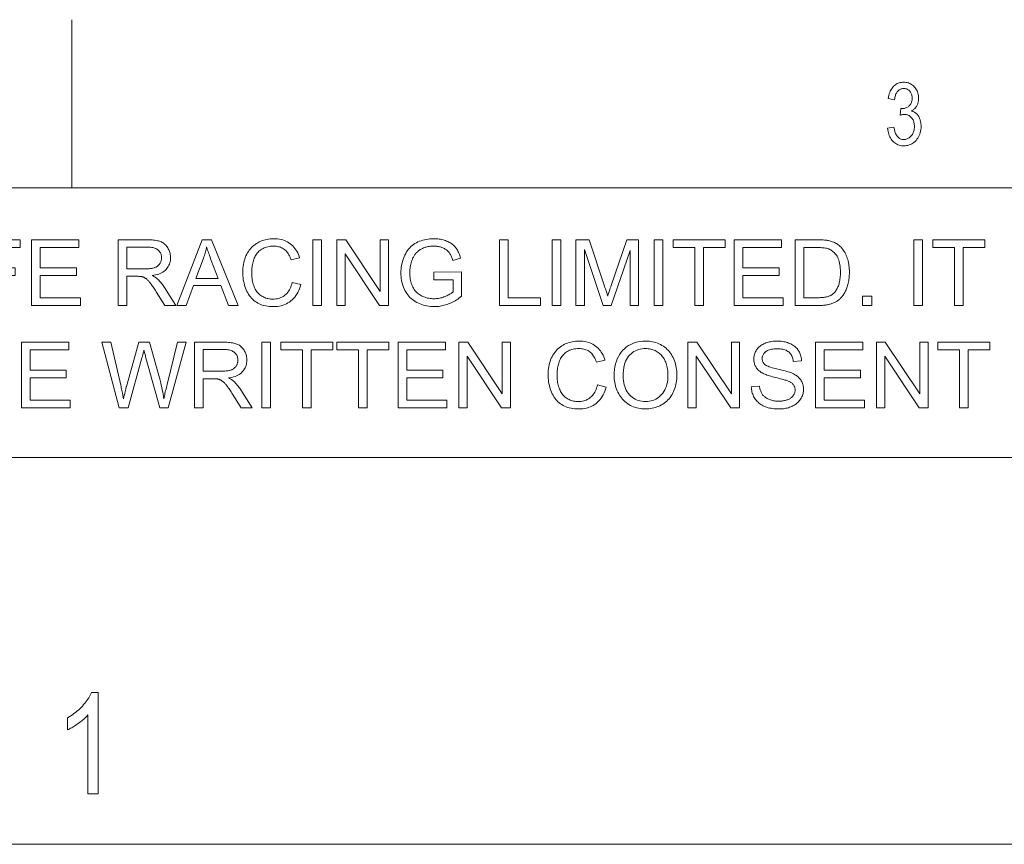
# Model space of a CAD drawing. Extents: x 1 to 211, y 3 to 294.
# Tile 26 of 30: x 104 to 133, y 269 to 294. Entities that reach past the tile are written whole.
import ezdxf

# ---------------------------------------------------------------- set-up
doc = ezdxf.new("R2010")
doc.units = 0

msp = doc.modelspace()

# ---------------------------------------------------------------- linework, layer by layer
at = {"color": 7, "lineweight": 13, "ltscale": 0.125}
msp.add_line((105.681488, 293.883942), (105.681488, 288.883942), dxfattribs=at)
at = {"color": 7, "lineweight": 13}
for p, q in [((5.716785, 288.883942), (205.716782, 288.883942)), ((205.810394, 280.871765), (5.716785, 280.871765)), ((51.106747, 269.375), (156.158081, 269.375))]:
    msp.add_line(p, q, dxfattribs=at)
for points in [[(129.934067, 290.655731), (130.121033, 290.686066), (130.13443, 290.616943), (130.151398, 290.555084), (130.171936, 290.500488), (130.19603, 290.453217), (130.223679, 290.413177), (130.254898, 290.380432), (130.289673, 290.35498), (130.328018, 290.336792), (130.369919, 290.325867), (130.415375, 290.322235), (130.440567, 290.323303), (130.465057, 290.326538), (130.488861, 290.33194), (130.511993, 290.339508), (130.534454, 290.349243), (130.556213, 290.361115), (130.577301, 290.375153), (130.597702, 290.391357), (130.617416, 290.409729), (130.636459, 290.430237), (130.654221, 290.452484), (130.67012, 290.475983), (130.684143, 290.500793), (130.696289, 290.526855), (130.706573, 290.554199), (130.714981, 290.582825), (130.721527, 290.612701), (130.726212, 290.64389), (130.729004, 290.676331), (130.72995, 290.710052), (130.72908, 290.74176), (130.726501, 290.772217), (130.722214, 290.801392), (130.716202, 290.829315), (130.708466, 290.855957), (130.69902, 290.881378), (130.687851, 290.905487), (130.674973, 290.928345), (130.660355, 290.949951), (130.644043, 290.970306), (130.626465, 290.989014), (130.608109, 291.005768), (130.588974, 291.020538), (130.569046, 291.033356), (130.54834, 291.044189), (130.526855, 291.05307), (130.504578, 291.059967), (130.481522, 291.06488), (130.457687, 291.067841), (130.433075, 291.068848), (130.422211, 291.068573), (130.410828, 291.067841), (130.398956, 291.066559), (130.386581, 291.064789), (130.373688, 291.062531), (130.360306, 291.059753), (130.346405, 291.056458), (130.332001, 291.052673), (130.317093, 291.04837), (130.301682, 291.043579), (130.323166, 291.243164), (130.352219, 291.240631), (130.379242, 291.241486), (130.405228, 291.244019), (130.430176, 291.24826), (130.454086, 291.254181), (130.476974, 291.26181), (130.49881, 291.271118), (130.519623, 291.282135), (130.539383, 291.29483), (130.558121, 291.309204), (130.575821, 291.325287), (130.592148, 291.342773), (130.60675, 291.36142), (130.619629, 291.381195), (130.630798, 291.4021), (130.640244, 291.424133), (130.64798, 291.447327), (130.653992, 291.471649), (130.658295, 291.497101), (130.660873, 291.523682), (130.661728, 291.551422), (130.661011, 291.576935), (130.658844, 291.60141), (130.655243, 291.624878), (130.650208, 291.647339), (130.643723, 291.668762), (130.635803, 291.689148), (130.626434, 291.708527), (130.615646, 291.726868), (130.603394, 291.744202), (130.589722, 291.760498), (130.574997, 291.775482), (130.559647, 291.78891), (130.543671, 291.800751), (130.527054, 291.811035), (130.509811, 291.819702), (130.491943, 291.826813), (130.473434, 291.832336), (130.454285, 291.836304), (130.434525, 291.838654), (130.414124, 291.839447), (130.392975, 291.838623), (130.372513, 291.836151), (130.352707, 291.832001), (130.333572, 291.826202), (130.315109, 291.818756), (130.297318, 291.809662), (130.280197, 291.79892), (130.263733, 291.786499), (130.247955, 291.77243), (130.232834, 291.756714), (130.218597, 291.739288), (130.205414, 291.720184), (130.193329, 291.699371), (130.182297, 291.676849), (130.172348, 291.652649), (130.163483, 291.626709), (130.155685, 291.599091), (130.148956, 291.569733), (130.143295, 291.538696), (130.138718, 291.505951), (129.953018, 291.546356), (129.960968, 291.592712), (129.970703, 291.636719), (129.982193, 291.678406), (129.995468, 291.717773), (130.010498, 291.754822), (130.027298, 291.78952), (130.045868, 291.82193), (130.066208, 291.85199), (130.088318, 291.87973), (130.112183, 291.905151), (130.137466, 291.928192), (130.163788, 291.948792), (130.191132, 291.96698), (130.219513, 291.982758), (130.248947, 291.996094), (130.279404, 292.007019), (130.310898, 292.015503), (130.34343, 292.021576), (130.376984, 292.025208), (130.411591, 292.026428), (130.447922, 292.025055), (130.483139, 292.020966), (130.517258, 292.01413), (130.550247, 292.004578), (130.582138, 291.99231), (130.612915, 291.977295), (130.642578, 291.959564), (130.671127, 291.939087), (130.698563, 291.915894), (130.724884, 291.889984), (130.749374, 291.862), (130.771286, 291.832581), (130.790604, 291.801758), (130.807358, 291.769501), (130.821533, 291.73587), (130.83313, 291.700806), (130.842148, 291.664307), (130.848587, 291.626404), (130.852463, 291.587097), (130.853745, 291.546356), (130.853195, 291.521393), (130.851547, 291.497009), (130.848801, 291.473175), (130.844955, 291.449951), (130.840012, 291.427307), (130.833969, 291.405243), (130.826828, 291.383728), (130.818573, 291.362823), (130.809235, 291.342499), (130.798798, 291.322754), (130.787369, 291.303711), (130.77507, 291.285522), (130.761902, 291.268158), (130.747864, 291.251617), (130.732941, 291.235901), (130.717163, 291.221039), (130.7005, 291.207001), (130.682968, 291.193817), (130.664581, 291.181427), (130.645309, 291.169891), (130.663177, 291.16452), (130.68042, 291.158478), (130.697037, 291.151794), (130.713013, 291.14444), (130.728363, 291.136414), (130.743088, 291.127747), (130.757172, 291.118439), (130.77063, 291.108459), (130.783447, 291.097809), (130.795639, 291.086517), (130.807281, 291.074524), (130.818481, 291.061707), (130.829208, 291.048126), (130.839493, 291.033752), (130.849319, 291.018616), (130.858704, 291.002686), (130.867615, 290.985962), (130.876083, 290.968475), (130.884094, 290.950195), (130.891647, 290.931122), (130.898605, 290.911469), (130.904831, 290.891327), (130.910324, 290.870728), (130.9151, 290.84967), (130.919128, 290.828186), (130.922424, 290.806213), (130.924988, 290.783813), (130.926819, 290.760956), (130.927917, 290.73761), (130.928284, 290.713837), (130.926773, 290.663727), (130.922272, 290.615479), (130.914749, 290.569092), (130.904236, 290.524567), (130.890701, 290.481873), (130.874161, 290.44104), (130.854614, 290.4021), (130.832077, 290.36499), (130.806519, 290.329712), (130.777954, 290.296326), (130.747284, 290.265472), (130.715439, 290.237885), (130.682404, 290.213531), (130.648178, 290.192444), (130.612778, 290.174591), (130.576172, 290.159973), (130.538391, 290.14859), (130.49942, 290.140472), (130.459259, 290.13562), (130.417908, 290.134003), (130.379593, 290.135406), (130.342468, 290.139648), (130.306519, 290.146729), (130.271774, 290.156647), (130.238205, 290.169373), (130.205826, 290.184937), (130.174637, 290.203339), (130.144638, 290.224548), (130.115814, 290.248596), (130.088181, 290.275482), (130.062317, 290.304749), (130.038773, 290.335968), (130.017548, 290.369141), (129.998642, 290.404236), (129.982071, 290.441284), (129.967819, 290.480286), (129.955887, 290.52124), (129.946289, 290.564117), (129.939011, 290.608948)], [(102.829247, 285.390808), (102.829247, 287.34082), (104.144768, 287.34082), (104.144768, 287.110687), (103.087296, 287.110687), (103.087296, 286.506805), (104.002441, 286.506805), (104.002441, 286.276703), (103.087296, 286.276703), (103.087296, 285.390808)], [(104.485283, 285.390808), (104.485283, 287.34082), (105.895248, 287.34082), (105.895248, 287.110687), (104.743332, 287.110687), (104.743332, 286.513458), (105.82209, 286.513458), (105.82209, 286.284668), (104.743332, 286.284668), (104.743332, 285.620911), (105.940468, 285.620911), (105.940468, 285.390808)], [(107.0578, 285.390808), (107.0578, 287.34082), (107.922394, 287.34082), (107.973282, 287.340271), (108.021675, 287.338715), (108.067566, 287.33609), (108.110954, 287.332397), (108.151848, 287.327667), (108.190231, 287.321899), (108.226128, 287.315063), (108.259506, 287.30719), (108.29039, 287.298248), (108.318779, 287.288269), (108.345375, 287.276947), (108.370865, 287.264038), (108.395271, 287.249512), (108.418594, 287.233368), (108.440819, 287.215607), (108.46196, 287.196259), (108.482002, 287.175262), (108.500961, 287.15271), (108.518822, 287.12851), (108.535591, 287.102722), (108.551018, 287.075836), (108.564804, 287.048401), (108.576973, 287.020386), (108.587524, 286.991821), (108.596451, 286.962708), (108.603752, 286.933044), (108.609428, 286.902802), (108.613487, 286.872009), (108.615921, 286.840668), (108.61673, 286.808746), (108.615395, 286.767914), (108.611359, 286.728363), (108.604637, 286.690125), (108.595245, 286.653168), (108.583145, 286.617554), (108.568367, 286.583221), (108.550903, 286.550171), (108.530754, 286.518463), (108.507912, 286.488037), (108.482384, 286.458923), (108.454056, 286.431488), (108.422798, 286.406128), (108.388611, 286.382874), (108.351501, 286.361664), (108.311462, 286.342529), (108.268501, 286.32547), (108.22261, 286.310486), (108.17379, 286.297607), (108.122055, 286.286774), (108.067383, 286.278015), (108.087372, 286.268188), (108.106384, 286.258392), (108.124397, 286.248596), (108.141441, 286.238861), (108.157501, 286.229126), (108.172569, 286.219452), (108.186661, 286.209778), (108.19976, 286.200134), (108.211876, 286.190521), (108.223007, 286.180908), (108.245499, 286.159637), (108.267754, 286.137329), (108.289764, 286.113983), (108.311546, 286.08963), (108.333076, 286.064209), (108.35437, 286.03775), (108.375435, 286.010254), (108.396248, 285.98172), (108.416824, 285.952148), (108.437164, 285.921539), (108.776352, 285.390808), (108.451797, 285.390808), (108.193748, 285.796509), (108.171524, 285.83078), (108.150124, 285.863434), (108.129501, 285.89444), (108.109673, 285.923767), (108.09066, 285.951477), (108.072433, 285.977509), (108.055016, 286.001892), (108.038391, 286.024658), (108.022552, 286.045746), (108.007523, 286.065186), (107.99305, 286.083252), (107.978874, 286.100189), (107.965004, 286.116028), (107.951447, 286.130737), (107.938187, 286.144348), (107.92524, 286.15683), (107.912598, 286.168182), (107.900261, 286.178406), (107.888229, 286.187531), (107.876503, 286.195557), (107.864906, 286.202759), (107.853279, 286.209534), (107.841606, 286.215851), (107.829895, 286.221741), (107.818146, 286.227142), (107.806351, 286.232086), (107.794525, 286.236603), (107.782646, 286.240662), (107.770737, 286.244263), (107.758789, 286.247437), (107.749443, 286.249207), (107.738991, 286.250763), (107.727425, 286.252167), (107.714737, 286.253387), (107.700928, 286.254395), (107.686005, 286.255249), (107.66996, 286.25589), (107.652802, 286.256378), (107.634521, 286.256653), (107.615128, 286.256744), (107.315849, 286.256744), (107.315849, 285.390808)], [(108.806946, 285.390808), (109.555817, 287.34082), (109.833817, 287.34082), (110.631912, 285.390808), (110.337944, 285.390808), (110.110489, 285.981384), (109.295113, 285.981384), (109.080956, 285.390808)], [(109.369598, 286.191559), (110.030685, 286.191559), (109.827171, 286.731598), (109.809029, 286.779938), (109.79184, 286.826508), (109.775612, 286.871338), (109.760338, 286.914429), (109.746033, 286.955719), (109.732674, 286.9953), (109.720276, 287.033081), (109.708839, 287.069153), (109.698349, 287.103424), (109.688835, 287.135956), (109.681084, 287.09848), (109.672714, 287.061066), (109.663734, 287.023682), (109.654144, 286.986359), (109.643944, 286.949066), (109.633125, 286.911865), (109.621704, 286.874695), (109.609657, 286.837585), (109.597015, 286.800537), (109.583755, 286.763519)], [(112.229424, 286.074493), (112.487473, 286.009338), (112.469948, 285.947266), (112.449829, 285.888214), (112.427116, 285.832184), (112.40181, 285.779144), (112.373909, 285.729156), (112.343422, 285.68219), (112.310333, 285.638245), (112.274643, 285.59729), (112.236374, 285.559387), (112.195503, 285.524475), (112.152397, 285.492767), (112.107422, 285.464386), (112.060562, 285.439362), (112.011833, 285.417664), (111.961227, 285.399292), (111.908752, 285.384277), (111.854393, 285.372589), (111.798164, 285.364227), (111.740051, 285.359222), (111.680069, 285.357544), (111.618195, 285.358826), (111.558685, 285.362701), (111.501518, 285.36911), (111.446709, 285.378082), (111.394249, 285.389648), (111.344154, 285.403778), (111.296402, 285.420441), (111.251015, 285.439697), (111.207977, 285.461517), (111.167297, 285.485901), (111.128731, 285.512726), (111.092056, 285.54187), (111.057274, 285.573273), (111.024384, 285.607025), (110.993378, 285.643036), (110.964264, 285.681366), (110.937035, 285.721985), (110.911697, 285.764923), (110.888245, 285.81015), (110.866684, 285.857697), (110.847092, 285.906738), (110.829575, 285.956482), (110.81411, 286.006989), (110.800705, 286.058167), (110.789368, 286.110077), (110.78009, 286.16272), (110.772873, 286.216064), (110.767723, 286.270142), (110.764626, 286.324921), (110.763596, 286.380432), (110.764755, 286.440582), (110.76825, 286.499176), (110.774071, 286.556213), (110.782219, 286.611664), (110.792694, 286.665588), (110.805496, 286.717957), (110.820625, 286.768768), (110.838081, 286.817993), (110.857872, 286.865692), (110.879982, 286.911835), (110.904251, 286.956116), (110.930473, 286.998199), (110.958672, 287.038086), (110.988846, 287.075806), (111.020981, 287.111359), (111.055084, 287.144714), (111.091156, 287.175903), (111.129196, 287.204895), (111.169205, 287.23172), (111.211189, 287.256348), (111.254585, 287.278717), (111.298843, 287.298737), (111.343979, 287.316376), (111.389961, 287.331696), (111.436813, 287.344635), (111.484535, 287.355225), (111.533119, 287.363464), (111.582573, 287.369354), (111.632881, 287.372894), (111.684059, 287.374054), (111.741653, 287.372559), (111.797394, 287.368103), (111.851265, 287.360657), (111.903267, 287.35022), (111.953415, 287.336823), (112.001694, 287.320435), (112.048126, 287.301056), (112.092682, 287.278717), (112.135376, 287.253387), (112.176216, 287.225098), (112.214912, 287.194092), (112.251183, 287.160645), (112.285034, 287.124817), (112.31646, 287.086548), (112.345474, 287.045837), (112.37207, 287.002747), (112.396233, 286.957214), (112.417976, 286.909241), (112.437309, 286.858887), (112.454216, 286.806091), (112.200157, 286.746216), (112.185982, 286.787628), (112.17057, 286.826721), (112.153946, 286.863525), (112.136101, 286.89798), (112.11702, 286.930115), (112.096725, 286.959961), (112.075203, 286.987488), (112.05246, 287.012695), (112.028488, 287.035583), (112.003296, 287.056152), (111.97683, 287.074615), (111.949028, 287.091125), (111.919891, 287.105682), (111.889435, 287.118286), (111.857643, 287.128967), (111.824524, 287.137726), (111.790077, 287.144531), (111.754288, 287.149384), (111.717178, 287.152283), (111.678741, 287.153259), (111.634521, 287.152191), (111.591766, 287.148956), (111.550507, 287.143555), (111.510712, 287.136017), (111.472397, 287.126312), (111.435562, 287.114471), (111.4002, 287.100464), (111.36631, 287.08429), (111.333908, 287.065979), (111.302971, 287.045502), (111.273674, 287.023224), (111.24617, 286.999451), (111.220467, 286.974213), (111.196556, 286.94751), (111.174446, 286.919312), (111.154129, 286.889648), (111.135597, 286.85849), (111.118881, 286.825867), (111.103951, 286.791779), (111.090813, 286.756195), (111.079185, 286.719788), (111.068779, 286.683136), (111.059608, 286.64624), (111.051659, 286.609131), (111.044922, 286.571808), (111.039413, 286.534271), (111.035133, 286.49649), (111.032074, 286.458466), (111.030235, 286.420227), (111.029625, 286.381775), (111.03035, 286.332642), (111.032524, 286.28479), (111.036148, 286.23822), (111.041222, 286.192902), (111.047745, 286.148834), (111.055717, 286.106018), (111.065147, 286.064484), (111.076027, 286.024231), (111.088348, 285.985229), (111.102119, 285.947479), (111.117424, 285.911316), (111.134331, 285.877014), (111.152863, 285.844574), (111.172989, 285.814026), (111.194733, 285.78537), (111.218079, 285.758575), (111.243042, 285.733643), (111.269615, 285.710602), (111.297783, 285.689423), (111.327576, 285.670135), (111.358421, 285.65271), (111.389771, 285.637085), (111.421631, 285.623322), (111.453995, 285.611389), (111.486862, 285.601318), (111.520241, 285.593048), (111.554123, 285.586609), (111.588493, 285.582031), (111.62339, 285.579285), (111.658783, 285.578369), (111.701485, 285.57962), (111.742859, 285.583374), (111.782883, 285.5896), (111.821594, 285.598358), (111.858971, 285.609619), (111.89502, 285.623383), (111.929741, 285.639618), (111.96312, 285.658386), (111.995178, 285.679626), (112.025909, 285.7034), (112.054993, 285.729614), (112.082146, 285.75824), (112.107346, 285.789307), (112.130615, 285.822784), (112.151939, 285.858704), (112.171318, 285.897003), (112.188759, 285.937744), (112.204254, 285.980927), (112.217812, 286.026489)], [(112.849274, 285.390808), (112.849274, 287.34082), (113.107323, 287.34082), (113.107323, 285.390808)], [(113.55957, 285.390808), (113.55957, 287.34082), (113.824272, 287.34082), (114.848488, 285.809814), (114.848488, 287.34082), (115.095894, 287.34082), (115.095894, 285.390808), (114.831192, 285.390808), (113.806976, 286.923126), (113.806976, 285.390808)], [(116.442009, 286.15564), (116.442009, 286.38443), (117.268028, 286.385773), (117.268028, 285.66217), (117.229874, 285.632568), (117.19146, 285.604523), (117.152824, 285.577942), (117.113937, 285.552887), (117.074821, 285.529297), (117.035461, 285.507263), (116.995865, 285.486694), (116.956024, 285.467651), (116.915955, 285.450073), (116.875633, 285.434052), (116.835098, 285.419495), (116.794342, 285.406494), (116.753365, 285.39502), (116.712181, 285.385101), (116.670792, 285.376678), (116.629181, 285.369781), (116.587364, 285.364441), (116.545334, 285.360626), (116.50309, 285.358307), (116.460625, 285.357544), (116.403694, 285.358795), (116.347801, 285.362488), (116.292969, 285.368622), (116.239189, 285.377228), (116.186447, 285.388306), (116.134773, 285.401855), (116.084129, 285.417847), (116.034554, 285.43631), (115.986023, 285.457214), (115.938545, 285.480591), (115.892738, 285.506287), (115.849236, 285.53421), (115.808037, 285.564301), (115.769135, 285.596588), (115.732536, 285.631073), (115.698242, 285.667755), (115.666237, 285.706604), (115.636551, 285.747681), (115.609154, 285.790955), (115.584061, 285.836395), (115.56131, 285.883514), (115.540962, 285.931702), (115.52301, 285.980988), (115.507439, 286.031342), (115.49427, 286.082825), (115.483498, 286.135376), (115.475121, 286.189026), (115.469139, 286.243744), (115.465538, 286.299591), (115.464348, 286.356506), (115.465538, 286.413055), (115.469101, 286.468842), (115.47506, 286.523865), (115.483391, 286.578156), (115.49411, 286.631683), (115.507202, 286.684418), (115.522675, 286.73642), (115.540535, 286.787689), (115.560768, 286.838165), (115.583397, 286.887878), (115.608253, 286.935974), (115.635185, 286.981506), (115.664223, 287.024506), (115.695335, 287.064972), (115.728546, 287.102875), (115.76384, 287.138245), (115.801224, 287.171082), (115.840698, 287.201385), (115.882263, 287.229126), (115.925911, 287.254333), (115.971275, 287.2771), (116.018013, 287.297455), (116.066093, 287.315399), (116.11554, 287.330963), (116.166328, 287.344147), (116.218491, 287.354919), (116.271996, 287.363281), (116.326866, 287.369263), (116.383095, 287.372864), (116.440674, 287.374054), (116.482567, 287.373383), (116.523651, 287.371307), (116.563919, 287.367889), (116.603378, 287.363098), (116.642029, 287.356934), (116.679863, 287.349396), (116.716888, 287.340485), (116.753105, 287.330231), (116.788498, 287.318573), (116.82309, 287.305573), (116.856544, 287.291321), (116.888512, 287.276001), (116.918999, 287.259613), (116.948021, 287.242126), (116.975563, 287.223602), (117.001625, 287.203949), (117.026215, 287.183258), (117.049324, 287.161469), (117.070961, 287.138611), (117.091118, 287.114685), (117.110077, 287.089478), (117.12809, 287.062744), (117.145187, 287.034546), (117.161346, 287.004852), (117.176582, 286.973694), (117.19088, 286.94101), (117.204247, 286.90686), (117.216682, 286.871216), (117.228188, 286.834076), (117.238762, 286.795441), (117.005989, 286.731598), (116.997002, 286.760742), (116.987572, 286.788635), (116.977737, 286.815247), (116.967468, 286.840576), (116.956772, 286.864624), (116.945656, 286.88739), (116.934113, 286.908875), (116.922134, 286.929108), (116.909737, 286.948029), (116.896919, 286.965698), (116.883324, 286.982391), (116.868607, 286.998413), (116.852783, 287.013733), (116.835831, 287.028381), (116.817772, 287.042358), (116.798592, 287.055664), (116.778297, 287.068268), (116.756874, 287.0802), (116.734344, 287.091461), (116.710693, 287.102051), (116.686226, 287.111786), (116.661209, 287.120483), (116.635674, 287.128174), (116.609604, 287.134827), (116.583, 287.140442), (116.55587, 287.14505), (116.528198, 287.148651), (116.5, 287.151215), (116.471268, 287.15274), (116.442009, 287.153259), (116.407097, 287.15271), (116.373161, 287.151093), (116.340164, 287.148407), (116.308136, 287.144623), (116.277069, 287.139801), (116.246948, 287.13385), (116.217789, 287.126862), (116.189598, 287.118774), (116.162354, 287.109619), (116.13607, 287.099396), (116.110764, 287.088287), (116.086464, 287.076477), (116.063141, 287.063995), (116.040833, 287.050873), (116.019516, 287.037048), (115.999199, 287.022522), (115.979881, 287.007355), (115.961548, 286.991486), (115.944229, 286.974945), (115.927902, 286.957733), (115.91243, 286.940002), (115.897652, 286.921906), (115.883591, 286.903503), (115.870232, 286.884735), (115.857574, 286.865601), (115.845619, 286.846161), (115.834373, 286.826355), (115.82383, 286.806183), (115.813995, 286.785706), (115.804863, 286.764862), (115.79071, 286.728363), (115.778053, 286.691284), (115.766869, 286.653564), (115.757187, 286.615234), (115.749001, 286.576294), (115.742294, 286.536774), (115.737076, 286.496613), (115.73336, 286.455841), (115.731125, 286.414459), (115.730377, 286.372467), (115.73127, 286.321167), (115.733971, 286.271576), (115.738457, 286.223694), (115.744736, 286.177521), (115.752823, 286.133026), (115.762695, 286.09024), (115.774376, 286.049194), (115.787842, 286.009796), (115.803101, 285.972137), (115.82016, 285.936157), (115.838936, 285.901947), (115.859344, 285.869568), (115.881386, 285.838959), (115.905083, 285.810181), (115.930397, 285.783203), (115.957352, 285.758026), (115.985939, 285.73468), (116.016167, 285.713135), (116.048035, 285.69339), (116.081535, 285.675446), (116.116066, 285.659271), (116.151024, 285.644806), (116.186409, 285.63205), (116.222206, 285.620972), (116.258446, 285.611603), (116.295105, 285.603943), (116.332184, 285.597992), (116.369698, 285.59375), (116.407631, 285.591187), (116.445999, 285.590332), (116.479439, 285.590973), (116.512711, 285.592926), (116.545837, 285.59613), (116.578804, 285.600647), (116.611603, 285.606445), (116.644241, 285.613556), (116.676727, 285.621948), (116.709045, 285.631622), (116.741203, 285.642578), (116.773216, 285.654846), (116.804367, 285.667847), (116.833977, 285.681), (116.862045, 285.694336), (116.888565, 285.707825), (116.913544, 285.721527), (116.936974, 285.735382), (116.95887, 285.74939), (116.979233, 285.763611), (116.998039, 285.777954), (117.015297, 285.792511), (117.015297, 286.15564)], [(118.394669, 285.390808), (118.394669, 287.34082), (118.652718, 287.34082), (118.652718, 285.620911), (119.613083, 285.620911), (119.613083, 285.390808)], [(119.964241, 285.390808), (119.964241, 287.34082), (120.22229, 287.34082), (120.22229, 285.390808)], [(120.66922, 285.390808), (120.66922, 287.34082), (121.057625, 287.34082), (121.519188, 285.960114), (121.531616, 285.922516), (121.543335, 285.886841), (121.554382, 285.853119), (121.564735, 285.82135), (121.574387, 285.791504), (121.583359, 285.763611), (121.591629, 285.737671), (121.599205, 285.713654), (121.606102, 285.691589), (121.612297, 285.671478), (121.619324, 285.693756), (121.627083, 285.718018), (121.635605, 285.744293), (121.644859, 285.772552), (121.654861, 285.802826), (121.665611, 285.835083), (121.677101, 285.869324), (121.689346, 285.905579), (121.702324, 285.943817), (121.716049, 285.98407), (122.18293, 287.34082), (122.530106, 287.34082), (122.530106, 285.390808), (122.281364, 285.390808), (122.281364, 287.022888), (121.714722, 285.390808), (121.481941, 285.390808), (120.917961, 287.050842), (120.917961, 285.390808)], [(122.990334, 285.390808), (122.990334, 287.34082), (123.248383, 287.34082), (123.248383, 285.390808)], [(124.19944, 285.390808), (124.19944, 287.110687), (123.556976, 287.110687), (123.556976, 287.34082), (125.102615, 287.34082), (125.102615, 287.110687), (124.457489, 287.110687), (124.457489, 285.390808)], [(125.372635, 285.390808), (125.372635, 287.34082), (126.782593, 287.34082), (126.782593, 287.110687), (125.630684, 287.110687), (125.630684, 286.513458), (126.709435, 286.513458), (126.709435, 286.284668), (125.630684, 286.284668), (125.630684, 285.620911), (126.82782, 285.620911), (126.82782, 285.390808)], [(127.184296, 285.390808), (127.184296, 287.34082), (127.856026, 287.34082), (127.900436, 287.340515), (127.942688, 287.339691), (127.982803, 287.338287), (128.020752, 287.336334), (128.056549, 287.333832), (128.090179, 287.33075), (128.121674, 287.327118), (128.151001, 287.322937), (128.178162, 287.318176), (128.203186, 287.312866), (128.236206, 287.304535), (128.268265, 287.294952), (128.299316, 287.284119), (128.329407, 287.272003), (128.35849, 287.258667), (128.386597, 287.24408), (128.413727, 287.228241), (128.43985, 287.211151), (128.464996, 287.19281), (128.489166, 287.173218), (128.519257, 287.146423), (128.547791, 287.118164), (128.574753, 287.08847), (128.600159, 287.057312), (128.624023, 287.024719), (128.646317, 286.990692), (128.667053, 286.9552), (128.686249, 286.918243), (128.703888, 286.879852), (128.719955, 286.839996), (128.734482, 286.798859), (128.747498, 286.756561), (128.758972, 286.713104), (128.76889, 286.668457), (128.777313, 286.622681), (128.784195, 286.575745), (128.789551, 286.527679), (128.793381, 286.478424), (128.79567, 286.428009), (128.796448, 286.376434), (128.795929, 286.33252), (128.794357, 286.289612), (128.791779, 286.247711), (128.788147, 286.206818), (128.783478, 286.166962), (128.777771, 286.128082), (128.771027, 286.09024), (128.763245, 286.053375), (128.754425, 286.017548), (128.744568, 285.982727), (128.733887, 285.949005), (128.722656, 285.916443), (128.7108, 285.885101), (128.69838, 285.854919), (128.685364, 285.825928), (128.671783, 285.798126), (128.657593, 285.771515), (128.642838, 285.746063), (128.627472, 285.721802), (128.611542, 285.69873), (128.595169, 285.676727), (128.578491, 285.655701), (128.561493, 285.63562), (128.544189, 285.616486), (128.526581, 285.598297), (128.508667, 285.581085), (128.490463, 285.56485), (128.471924, 285.549561), (128.453094, 285.535217), (128.433975, 285.52182), (128.414291, 285.509247), (128.393799, 285.497284), (128.372513, 285.485931), (128.350433, 285.47522), (128.32756, 285.465118), (128.303894, 285.455658), (128.279404, 285.446838), (128.254135, 285.438599), (128.228073, 285.43103), (128.201202, 285.424072), (128.173523, 285.417755), (128.14505, 285.412079), (128.115753, 285.407104), (128.085632, 285.402771), (128.054718, 285.399109), (128.02298, 285.396118), (127.99044, 285.393799), (127.957085, 285.392151), (127.922928, 285.391144), (127.887947, 285.390808)], [(130.709198, 285.390808), (130.709198, 287.34082), (130.967255, 287.34082), (130.967255, 285.390808)], [(131.918304, 285.390808), (131.918304, 287.110687), (131.275848, 287.110687), (131.275848, 287.34082), (132.821472, 287.34082), (132.821472, 287.110687), (132.176361, 287.110687), (132.176361, 285.390808)], [(107.315849, 286.480194), (107.870522, 286.480194), (107.905136, 286.48056), (107.938202, 286.481659), (107.969719, 286.48349), (107.999702, 286.486053), (108.028145, 286.489349), (108.055038, 286.493378), (108.080391, 286.498138), (108.104202, 286.503601), (108.126465, 286.509827), (108.147186, 286.516785), (108.166664, 286.524536), (108.185181, 286.533173), (108.202736, 286.542664), (108.219337, 286.55307), (108.234978, 286.564331), (108.249664, 286.576477), (108.26339, 286.589508), (108.276161, 286.603394), (108.287979, 286.618164), (108.298828, 286.63382), (108.308678, 286.650055), (108.317497, 286.666595), (108.325287, 286.68338), (108.332031, 286.700439), (108.33773, 286.717804), (108.3424, 286.735443), (108.346039, 286.753326), (108.348625, 286.771545), (108.350182, 286.790009), (108.3507, 286.808746), (108.349693, 286.835938), (108.34668, 286.862122), (108.34166, 286.887329), (108.334641, 286.91153), (108.3256, 286.934784), (108.314552, 286.957031), (108.301498, 286.978302), (108.28643, 286.998596), (108.269356, 287.017883), (108.250275, 287.036194), (108.229027, 287.053131), (108.205444, 287.068298), (108.17955, 287.081665), (108.151314, 287.093231), (108.12075, 287.103058), (108.08786, 287.111053), (108.052643, 287.11731), (108.015106, 287.121765), (107.975235, 287.12442), (107.933037, 287.125336), (107.315849, 287.125336)], [(127.442345, 285.620911), (127.858681, 285.620911), (127.896423, 285.621277), (127.93251, 285.622375), (127.966927, 285.624146), (127.99968, 285.626678), (128.030762, 285.629913), (128.060211, 285.63385), (128.087967, 285.638519), (128.114075, 285.643921), (128.138519, 285.650024), (128.161285, 285.65683), (128.1828, 285.664307), (128.2034, 285.672363), (128.223114, 285.68103), (128.241943, 285.690247), (128.259888, 285.700073), (128.276932, 285.71048), (128.293091, 285.721466), (128.30835, 285.733032), (128.322723, 285.745178), (128.336212, 285.757935), (128.354156, 285.776917), (128.371307, 285.79718), (128.387634, 285.818695), (128.403137, 285.841461), (128.417847, 285.865509), (128.431732, 285.890808), (128.444824, 285.917389), (128.457092, 285.945221), (128.468536, 285.974304), (128.479187, 286.004669), (128.488922, 286.036316), (128.497635, 286.069305), (128.50531, 286.103577), (128.511963, 286.139191), (128.517609, 286.176086), (128.522217, 286.214325), (128.525787, 286.253876), (128.528351, 286.294739), (128.529907, 286.336945), (128.530411, 286.380432), (128.529404, 286.440216), (128.526398, 286.497162), (128.521362, 286.551239), (128.514343, 286.602509), (128.50531, 286.65097), (128.494263, 286.696564), (128.481201, 286.739319), (128.466125, 286.779266), (128.449066, 286.816376), (128.429993, 286.850647), (128.40947, 286.882416), (128.388092, 286.912018), (128.365845, 286.939453), (128.342712, 286.964722), (128.318756, 286.987823), (128.293915, 287.008759), (128.268204, 287.027496), (128.241638, 287.044098), (128.214203, 287.058533), (128.185898, 287.070801), (128.163879, 287.078369), (128.139343, 287.085144), (128.112274, 287.091125), (128.082672, 287.096313), (128.050568, 287.100708), (128.015915, 287.104309), (127.978729, 287.107086), (127.939026, 287.1091), (127.89679, 287.110291), (127.852036, 287.110687), (127.442345, 287.110687)], [(129.188843, 285.390808), (129.188843, 285.663483), (129.461517, 285.663483), (129.461517, 285.390808)], [(104.182014, 282.347412), (104.182014, 284.297424), (105.591972, 284.297424), (105.591972, 284.067291), (104.440063, 284.067291), (104.440063, 283.470062), (105.518814, 283.470062), (105.518814, 283.241272), (104.440063, 283.241272), (104.440063, 282.577515), (105.637199, 282.577515), (105.637199, 282.347412)], [(107.091049, 282.347412), (106.573624, 284.297424), (106.838326, 284.297424), (107.134949, 283.019135), (107.144394, 282.979004), (107.153564, 282.938904), (107.162483, 282.898865), (107.171127, 282.858887), (107.179504, 282.818939), (107.187622, 282.779083), (107.195465, 282.739258), (107.203056, 282.699463), (107.210365, 282.65976), (107.217415, 282.620087), (107.231705, 282.679962), (107.244766, 282.734528), (107.256599, 282.783813), (107.267212, 282.82782), (107.276604, 282.866516), (107.284775, 282.899902), (107.291718, 282.928009), (107.297432, 282.950836), (107.301933, 282.968353), (107.305206, 282.98056), (107.676315, 284.297424), (107.987572, 284.297424), (108.266907, 283.310455), (108.287331, 283.237457), (108.306602, 283.165344), (108.324684, 283.094116), (108.341599, 283.023773), (108.357353, 282.954285), (108.371933, 282.885712), (108.385338, 282.817993), (108.397583, 282.751129), (108.408646, 282.685181), (108.418541, 282.620087), (108.426216, 282.657623), (108.434349, 282.696228), (108.442917, 282.735931), (108.45195, 282.776733), (108.461441, 282.818604), (108.471375, 282.861603), (108.481766, 282.90567), (108.492599, 282.950836), (108.503899, 282.99707), (108.51564, 283.044403), (108.821579, 284.297424), (109.080956, 284.297424), (108.546234, 282.347412), (108.297493, 282.347412), (107.886482, 283.833191), (107.876534, 283.868988), (107.867432, 283.901947), (107.859184, 283.932007), (107.851791, 283.959167), (107.845245, 283.98349), (107.839554, 284.004944), (107.834709, 284.023499), (107.830719, 284.039215), (107.827583, 284.052032), (107.825294, 284.061981), (107.819214, 284.035492), (107.813217, 284.009827), (107.807297, 283.984955), (107.801453, 283.960876), (107.7957, 283.937592), (107.790016, 283.915131), (107.784424, 283.893433), (107.778893, 283.872559), (107.77346, 283.852478), (107.768097, 283.833191), (107.354424, 282.347412)], [(109.325699, 282.347412), (109.325699, 284.297424), (110.1903, 284.297424), (110.241188, 284.296875), (110.289581, 284.295319), (110.335472, 284.292694), (110.37886, 284.289001), (110.419754, 284.284271), (110.458138, 284.278503), (110.494034, 284.271667), (110.527412, 284.263794), (110.558296, 284.254852), (110.586685, 284.244873), (110.613281, 284.233551), (110.638771, 284.220642), (110.663177, 284.206116), (110.686501, 284.189972), (110.708725, 284.172211), (110.729866, 284.152863), (110.749908, 284.131866), (110.76886, 284.109314), (110.786728, 284.085114), (110.803497, 284.059326), (110.818924, 284.03244), (110.83271, 284.005005), (110.844879, 283.97699), (110.855431, 283.948425), (110.864357, 283.919312), (110.871658, 283.889648), (110.877335, 283.859406), (110.881393, 283.828613), (110.883827, 283.797272), (110.884636, 283.76535), (110.883301, 283.724518), (110.879265, 283.684967), (110.872543, 283.646729), (110.863152, 283.609772), (110.851051, 283.574158), (110.836273, 283.539825), (110.81881, 283.506775), (110.79866, 283.475067), (110.775818, 283.444641), (110.75029, 283.415527), (110.721962, 283.388092), (110.690704, 283.362732), (110.656517, 283.339478), (110.619408, 283.318268), (110.579369, 283.299133), (110.536407, 283.282074), (110.490517, 283.26709), (110.441696, 283.254211), (110.389961, 283.243378), (110.335289, 283.234619), (110.355278, 283.224792), (110.37429, 283.214996), (110.392303, 283.2052), (110.409348, 283.195465), (110.425407, 283.18573), (110.440475, 283.176056), (110.454567, 283.166382), (110.467667, 283.156738), (110.479782, 283.147125), (110.490913, 283.137512), (110.513405, 283.116241), (110.53566, 283.093933), (110.557671, 283.070587), (110.579453, 283.046234), (110.600983, 283.020813), (110.622276, 282.994354), (110.643341, 282.966858), (110.664154, 282.938324), (110.684731, 282.908752), (110.70507, 282.878143), (111.044258, 282.347412), (110.719696, 282.347412), (110.461647, 282.753113), (110.43943, 282.787384), (110.41803, 282.820038), (110.397408, 282.851044), (110.377579, 282.880371), (110.358566, 282.908081), (110.34034, 282.934113), (110.322922, 282.958496), (110.30629, 282.981262), (110.290459, 283.00235), (110.275429, 283.02179), (110.260956, 283.039856), (110.24678, 283.056793), (110.23291, 283.072632), (110.219353, 283.087341), (110.206093, 283.100952), (110.193146, 283.113434), (110.180504, 283.124786), (110.168167, 283.13501), (110.156136, 283.144135), (110.144409, 283.152161), (110.132813, 283.159363), (110.121185, 283.166138), (110.109512, 283.172455), (110.097801, 283.178345), (110.086052, 283.183746), (110.074257, 283.18869), (110.062431, 283.193207), (110.050552, 283.197266), (110.038643, 283.200867), (110.026695, 283.204041), (110.017349, 283.205811), (110.006897, 283.207367), (109.995331, 283.208771), (109.982643, 283.209991), (109.968834, 283.210999), (109.953911, 283.211853), (109.937866, 283.212494), (109.920708, 283.212982), (109.902428, 283.213257), (109.883034, 283.213348), (109.583755, 283.213348), (109.583755, 282.347412)], [(111.332901, 282.347412), (111.332901, 284.297424), (111.59095, 284.297424), (111.59095, 282.347412)], [(112.542007, 282.347412), (112.542007, 284.067291), (111.899544, 284.067291), (111.899544, 284.297424), (113.445175, 284.297424), (113.445175, 284.067291), (112.800056, 284.067291), (112.800056, 282.347412)], [(114.206024, 282.347412), (114.206024, 284.067291), (113.56356, 284.067291), (113.56356, 284.297424), (115.109192, 284.297424), (115.109192, 284.067291), (114.464073, 284.067291), (114.464073, 282.347412)], [(115.379219, 282.347412), (115.379219, 284.297424), (116.789177, 284.297424), (116.789177, 284.067291), (115.637268, 284.067291), (115.637268, 283.470062), (116.716019, 283.470062), (116.716019, 283.241272), (115.637268, 283.241272), (115.637268, 282.577515), (116.834396, 282.577515), (116.834396, 282.347412)], [(117.188217, 282.347412), (117.188217, 284.297424), (117.452919, 284.297424), (118.477135, 282.766418), (118.477135, 284.297424), (118.724541, 284.297424), (118.724541, 282.347412), (118.459846, 282.347412), (117.435631, 283.87973), (117.435631, 282.347412)], [(121.306366, 283.031097), (121.564415, 282.965942), (121.54689, 282.90387), (121.526772, 282.844818), (121.504059, 282.788788), (121.478752, 282.735748), (121.450851, 282.68576), (121.420364, 282.638794), (121.387276, 282.594849), (121.351593, 282.553894), (121.313316, 282.515991), (121.272446, 282.481079), (121.22934, 282.449371), (121.184364, 282.42099), (121.137505, 282.395966), (121.088783, 282.374268), (121.03817, 282.355896), (120.985695, 282.340881), (120.931335, 282.329193), (120.875107, 282.320831), (120.816994, 282.315826), (120.757011, 282.314148), (120.695137, 282.31543), (120.635628, 282.319305), (120.578461, 282.325714), (120.523651, 282.334686), (120.471199, 282.346252), (120.421097, 282.360382), (120.373344, 282.377045), (120.327957, 282.396301), (120.28492, 282.418121), (120.24424, 282.442505), (120.205673, 282.46933), (120.169006, 282.498474), (120.134224, 282.529877), (120.101334, 282.563629), (120.07032, 282.59964), (120.041206, 282.63797), (120.013977, 282.678589), (119.98864, 282.721527), (119.965187, 282.766754), (119.943626, 282.814301), (119.924034, 282.863342), (119.906517, 282.913086), (119.891052, 282.963593), (119.877647, 283.014771), (119.86631, 283.066681), (119.857033, 283.119324), (119.849815, 283.172668), (119.844666, 283.226746), (119.841568, 283.281525), (119.840538, 283.337036), (119.841705, 283.397186), (119.845192, 283.45578), (119.851013, 283.512817), (119.859161, 283.568268), (119.869637, 283.622192), (119.882439, 283.674561), (119.897568, 283.725372), (119.915024, 283.774597), (119.934814, 283.822296), (119.956924, 283.868439), (119.981194, 283.91272), (120.007423, 283.954803), (120.035614, 283.99469), (120.065788, 284.03241), (120.097923, 284.067963), (120.132027, 284.101318), (120.168098, 284.132507), (120.206146, 284.161499), (120.246155, 284.188324), (120.288132, 284.212952), (120.331528, 284.235321), (120.375786, 284.255341), (120.420921, 284.27298), (120.466904, 284.2883), (120.513763, 284.301239), (120.561478, 284.311829), (120.610062, 284.320068), (120.659515, 284.325958), (120.709824, 284.329498), (120.761002, 284.330658), (120.818596, 284.329163), (120.874336, 284.324707), (120.928207, 284.317261), (120.980209, 284.306824), (121.030357, 284.293427), (121.078636, 284.277039), (121.125069, 284.25766), (121.169632, 284.235321), (121.212318, 284.209991), (121.253159, 284.181702), (121.291855, 284.150696), (121.328125, 284.117249), (121.361984, 284.081421), (121.393402, 284.043152), (121.422417, 284.002441), (121.449013, 283.959351), (121.473175, 283.913818), (121.494926, 283.865845), (121.514252, 283.815491), (121.531158, 283.762695), (121.2771, 283.70282), (121.262924, 283.744232), (121.247513, 283.783325), (121.230888, 283.820129), (121.213043, 283.854584), (121.19397, 283.886719), (121.173668, 283.916565), (121.152153, 283.944092), (121.129402, 283.969299), (121.105431, 283.992188), (121.080238, 284.012756), (121.053772, 284.031219), (121.02597, 284.047729), (120.996834, 284.062286), (120.966377, 284.07489), (120.934586, 284.085571), (120.901466, 284.09433), (120.86702, 284.101135), (120.83123, 284.105988), (120.794121, 284.108887), (120.755684, 284.109863), (120.711464, 284.108795), (120.668716, 284.10556), (120.627449, 284.100159), (120.587654, 284.092621), (120.549339, 284.082916), (120.512505, 284.071075), (120.477142, 284.057068), (120.443253, 284.040894), (120.410851, 284.022583), (120.379913, 284.002106), (120.350616, 283.979828), (120.323112, 283.956055), (120.297417, 283.930817), (120.273506, 283.904114), (120.251389, 283.875916), (120.231071, 283.846252), (120.212547, 283.815094), (120.195824, 283.782471), (120.180893, 283.748383), (120.167755, 283.712799), (120.156128, 283.676392), (120.145721, 283.63974), (120.136551, 283.602844), (120.128601, 283.565735), (120.121864, 283.528412), (120.116356, 283.490875), (120.112076, 283.453094), (120.109024, 283.41507), (120.107185, 283.376831), (120.106567, 283.338379), (120.1073, 283.289246), (120.109467, 283.241394), (120.113098, 283.194824), (120.118164, 283.149506), (120.124695, 283.105438), (120.13266, 283.062622), (120.14209, 283.021088), (120.152969, 282.980835), (120.165291, 282.941833), (120.179062, 282.904083), (120.194366, 282.86792), (120.211273, 282.833618), (120.229805, 282.801178), (120.249931, 282.77063), (120.271675, 282.741974), (120.295021, 282.715179), (120.319984, 282.690247), (120.346558, 282.667206), (120.374725, 282.646027), (120.404526, 282.62674), (120.435364, 282.609314), (120.466721, 282.593689), (120.498581, 282.579926), (120.530937, 282.567993), (120.563805, 282.557922), (120.597183, 282.549652), (120.631065, 282.543213), (120.665443, 282.538635), (120.700333, 282.535889), (120.735733, 282.534973), (120.778427, 282.536224), (120.819801, 282.539978), (120.859825, 282.546204), (120.898537, 282.554962), (120.935921, 282.566223), (120.97197, 282.579987), (121.006683, 282.596222), (121.040062, 282.61499), (121.072121, 282.63623), (121.102852, 282.660004), (121.131935, 282.686218), (121.159088, 282.714844), (121.184288, 282.745911), (121.207558, 282.779388), (121.228882, 282.815308), (121.24826, 282.853607), (121.265701, 282.894348), (121.281197, 282.937531), (121.294754, 282.983093)], [(121.803841, 283.29715), (121.80645, 283.39212), (121.81427, 283.48291), (121.827309, 283.569458), (121.845551, 283.651825), (121.869019, 283.72995), (121.897697, 283.803833), (121.931587, 283.873535), (121.970688, 283.939026), (122.015015, 284.000275), (122.064552, 284.057312), (122.11821, 284.109497), (122.174904, 284.156189), (122.234619, 284.197418), (122.297379, 284.233124), (122.363167, 284.263336), (122.431992, 284.288055), (122.503845, 284.307281), (122.578735, 284.321014), (122.656654, 284.329254), (122.737602, 284.332001), (122.791084, 284.330719), (122.843491, 284.326843), (122.894836, 284.320374), (122.945107, 284.31134), (122.994324, 284.299744), (123.04248, 284.285553), (123.089569, 284.268768), (123.13559, 284.24942), (123.180542, 284.227478), (123.224442, 284.202972), (123.266777, 284.176147), (123.307045, 284.147278), (123.345253, 284.116394), (123.381401, 284.083466), (123.415482, 284.048523), (123.44751, 284.011505), (123.47747, 283.972473), (123.505371, 283.931396), (123.531204, 283.888306), (123.554985, 283.84317), (123.576584, 283.796387), (123.595924, 283.748383), (123.612976, 283.699127), (123.627769, 283.648651), (123.640282, 283.596924), (123.650513, 283.543976), (123.658478, 283.489777), (123.664162, 283.434326), (123.66758, 283.377655), (123.668709, 283.319763), (123.667519, 283.261047), (123.663918, 283.203613), (123.657936, 283.1474), (123.649559, 283.092468), (123.638779, 283.038757), (123.625618, 282.986298), (123.610046, 282.93512), (123.592094, 282.885162), (123.571747, 282.836456), (123.548996, 282.789032), (123.524055, 282.743347), (123.497124, 282.699921), (123.468193, 282.658783), (123.437263, 282.619934), (123.404343, 282.583344), (123.369431, 282.549042), (123.332512, 282.516998), (123.29361, 282.487244), (123.252708, 282.459747), (123.209808, 282.43454), (123.165573, 282.411652), (123.120636, 282.391205), (123.075005, 282.373138), (123.028702, 282.357483), (122.981689, 282.344238), (122.93399, 282.333405), (122.885597, 282.324982), (122.836517, 282.31897), (122.786736, 282.315369), (122.736275, 282.314148), (122.681793, 282.315491), (122.628479, 282.319489), (122.576332, 282.326141), (122.52536, 282.335449), (122.475563, 282.347412), (122.426933, 282.36203), (122.379471, 282.379333), (122.333191, 282.399292), (122.288071, 282.421906), (122.244118, 282.447174), (122.201805, 282.474762), (122.161598, 282.504272), (122.123489, 282.535736), (122.087486, 282.569122), (122.053574, 282.604462), (122.021774, 282.641754), (121.992065, 282.680969), (121.96447, 282.722137), (121.938972, 282.765259), (121.915573, 282.810303), (121.894341, 282.856598), (121.875343, 282.903412), (121.858582, 282.950775), (121.84407, 282.998657), (121.831772, 283.047058), (121.821716, 283.096008), (121.813896, 283.145508), (121.808311, 283.195526), (121.804962, 283.246063)], [(123.998589, 282.347412), (123.998589, 284.297424), (124.26329, 284.297424), (125.287506, 282.766418), (125.287506, 284.297424), (125.534912, 284.297424), (125.534912, 282.347412), (125.27021, 282.347412), (124.245995, 283.87973), (124.245995, 282.347412)], [(125.880753, 282.973907), (126.124168, 282.995209), (126.128082, 282.966461), (126.132919, 282.938782), (126.138672, 282.91214), (126.145348, 282.886536), (126.152931, 282.862), (126.161446, 282.838531), (126.17086, 282.816101), (126.181206, 282.794708), (126.192459, 282.774384), (126.204643, 282.755096), (126.217972, 282.736694), (126.232712, 282.719025), (126.24884, 282.702057), (126.266357, 282.685822), (126.285278, 282.670319), (126.305595, 282.655487), (126.327316, 282.641418), (126.350426, 282.628052), (126.374931, 282.615387), (126.400841, 282.603455), (126.427773, 282.592468), (126.455376, 282.582642), (126.483643, 282.573944), (126.512573, 282.566437), (126.542168, 282.560059), (126.572426, 282.554871), (126.603355, 282.550812), (126.634949, 282.547913), (126.667198, 282.546173), (126.700119, 282.545593), (126.729301, 282.546051), (126.757797, 282.547363), (126.785599, 282.549561), (126.812706, 282.552643), (126.839127, 282.55658), (126.864853, 282.561401), (126.889877, 282.567108), (126.914223, 282.5737), (126.937874, 282.581146), (126.960831, 282.589508), (126.982864, 282.598602), (127.003738, 282.608368), (127.02346, 282.618774), (127.042023, 282.629822), (127.059433, 282.641541), (127.075684, 282.6539), (127.090775, 282.666931), (127.104698, 282.680603), (127.117477, 282.694916), (127.129097, 282.709869), (127.13958, 282.725311), (127.148964, 282.741028), (127.157249, 282.757019), (127.164429, 282.773285), (127.170494, 282.789856), (127.175461, 282.806671), (127.179329, 282.823792), (127.182091, 282.841187), (127.183746, 282.858856), (127.184296, 282.876801), (127.183769, 282.894928), (127.182167, 282.912598), (127.179504, 282.929779), (127.175789, 282.946503), (127.170998, 282.962769), (127.165146, 282.978577), (127.158226, 282.993896), (127.150246, 283.008759), (127.141205, 283.023163), (127.131088, 283.037109), (127.119751, 283.050568), (127.107048, 283.063629), (127.092941, 283.076233), (127.077461, 283.088379), (127.060593, 283.100098), (127.042343, 283.111389), (127.022713, 283.122253), (127.001694, 283.13266), (126.979301, 283.142609), (126.955513, 283.152161), (126.93792, 283.1586), (126.916512, 283.165741), (126.891304, 283.173553), (126.862297, 283.182068), (126.829483, 283.191223), (126.792862, 283.20108), (126.752434, 283.211609), (126.708206, 283.222809), (126.660179, 283.23468), (126.608345, 283.247253), (126.556213, 283.260101), (126.507301, 283.272766), (126.461609, 283.285309), (126.419136, 283.297699), (126.37989, 283.309937), (126.343849, 283.322052), (126.311043, 283.333984), (126.281448, 283.345795), (126.255066, 283.357452), (126.231911, 283.368958), (126.204681, 283.383942), (126.178894, 283.399628), (126.15451, 283.416046), (126.131569, 283.433136), (126.110031, 283.450928), (126.089928, 283.469452), (126.071251, 283.488647), (126.053993, 283.508575), (126.038155, 283.529205), (126.023743, 283.550537), (126.010735, 283.572479), (125.999084, 283.59494), (125.988808, 283.61792), (125.979897, 283.641418), (125.972366, 283.665436), (125.966202, 283.689972), (125.961403, 283.715027), (125.957985, 283.74057), (125.955925, 283.766663), (125.955238, 283.793274), (125.956078, 283.822632), (125.958595, 283.851563), (125.962784, 283.880127), (125.968643, 283.908325), (125.976189, 283.936096), (125.985405, 283.963531), (125.9963, 283.99054), (126.008873, 284.017181), (126.023117, 284.043427), (126.03904, 284.069305), (126.056572, 284.09433), (126.075645, 284.118164), (126.096268, 284.140747), (126.118423, 284.162079), (126.142128, 284.18219), (126.167366, 284.20105), (126.194153, 284.218689), (126.222496, 284.235077), (126.252373, 284.250244), (126.283783, 284.26416), (126.31633, 284.276794), (126.349594, 284.288086), (126.383591, 284.298065), (126.418289, 284.306732), (126.453712, 284.314026), (126.489853, 284.320038), (126.526718, 284.324677), (126.564293, 284.328003), (126.602585, 284.329987), (126.641594, 284.330658), (126.684448, 284.329956), (126.726265, 284.327881), (126.767075, 284.324371), (126.806854, 284.319489), (126.845612, 284.313202), (126.883339, 284.305511), (126.920044, 284.296448), (126.955719, 284.28598), (126.990387, 284.274109), (127.024017, 284.260834), (127.056374, 284.246216), (127.087196, 284.230255), (127.116493, 284.213013), (127.144257, 284.194427), (127.170494, 284.17453), (127.195206, 284.15332), (127.218384, 284.130798), (127.240028, 284.106964), (127.260147, 284.081787), (127.27874, 284.055328), (127.295738, 284.027832), (127.311089, 283.999603), (127.324783, 283.970673), (127.336838, 283.94104), (127.347244, 283.910675), (127.355988, 283.879578), (127.363098, 283.847778), (127.368553, 283.815247), (127.37236, 283.782013), (127.374512, 283.748047), (127.127098, 283.729431), (127.122154, 283.765503), (127.115318, 283.799774), (127.106567, 283.832245), (127.095924, 283.862885), (127.083374, 283.891724), (127.068916, 283.918732), (127.052574, 283.94397), (127.034309, 283.967377), (127.014153, 283.988983), (126.992088, 284.008759), (126.967979, 284.026703), (126.941681, 284.042755), (126.913177, 284.056946), (126.882492, 284.069214), (126.849602, 284.07959), (126.814514, 284.088104), (126.777237, 284.094696), (126.737762, 284.099426), (126.696098, 284.102264), (126.652237, 284.10321), (126.606689, 284.102356), (126.563675, 284.099792), (126.523201, 284.09549), (126.485275, 284.089478), (126.44989, 284.081757), (126.417038, 284.072327), (126.386734, 284.061157), (126.358971, 284.048309), (126.33374, 284.033722), (126.31105, 284.017426), (126.290703, 283.999908), (126.272514, 283.981689), (126.256447, 283.962769), (126.242523, 283.943146), (126.230743, 283.922821), (126.221115, 283.901764), (126.213608, 283.880035), (126.20826, 283.857574), (126.205048, 283.834442), (126.203979, 283.810577), (126.204735, 283.789948), (126.207008, 283.77002), (126.210808, 283.750885), (126.216103, 283.732483), (126.222931, 283.714813), (126.231277, 283.697876), (126.241127, 283.681702), (126.252495, 283.66629), (126.265388, 283.651611), (126.279793, 283.637665), (126.297096, 283.624054), (126.319191, 283.610382), (126.346092, 283.596649), (126.3778, 283.582855), (126.414307, 283.569), (126.455612, 283.555054), (126.501724, 283.541046), (126.552635, 283.526978), (126.608353, 283.512848), (126.668861, 283.498657), (126.729805, 283.484619), (126.786789, 283.470917), (126.839828, 283.457581), (126.888924, 283.444611), (126.934059, 283.431976), (126.975258, 283.419739), (127.012489, 283.407837), (127.045776, 283.396301), (127.075111, 283.385101), (127.100494, 283.374298), (127.133659, 283.358185), (127.165039, 283.341217), (127.194633, 283.323425), (127.222443, 283.30481), (127.248474, 283.285339), (127.27272, 283.265015), (127.295189, 283.243896), (127.31588, 283.221893), (127.334778, 283.199097), (127.351898, 283.175446), (127.367317, 283.151001), (127.381111, 283.125824), (127.39328, 283.099915), (127.403824, 283.073273), (127.41275, 283.045898), (127.420059, 283.017822), (127.425728, 282.988983), (127.429794, 282.959412), (127.432228, 282.929108), (127.433037, 282.898102), (127.432144, 282.867157), (127.429474, 282.836548), (127.425011, 282.806335), (127.418777, 282.776459), (127.410759, 282.746948), (127.400955, 282.717804), (127.389366, 282.689026), (127.375992, 282.660583), (127.36084, 282.632507), (127.343918, 282.604797), (127.325317, 282.577881), (127.305153, 282.552185), (127.283432, 282.52771), (127.26017, 282.504456), (127.235344, 282.482422), (127.208954, 282.461609), (127.181015, 282.442047), (127.15152, 282.423676), (127.120468, 282.406555), (127.08786, 282.390656), (127.054054, 282.376099), (127.019409, 282.363098), (126.983932, 282.351624), (126.947617, 282.341705), (126.910454, 282.333282), (126.872459, 282.326385), (126.833626, 282.321045), (126.793953, 282.31723), (126.753441, 282.314911), (126.712097, 282.314148), (126.660011, 282.314941), (126.609642, 282.31723), (126.560997, 282.321106), (126.514061, 282.326508), (126.468842, 282.333435), (126.425346, 282.341919), (126.38356, 282.351959), (126.343483, 282.363525), (126.30513, 282.376648), (126.268486, 282.391296), (126.233482, 282.407501), (126.20002, 282.425293), (126.168091, 282.444611), (126.137711, 282.465485), (126.108871, 282.487915), (126.081573, 282.511902), (126.055824, 282.537445), (126.031616, 282.564545), (126.008957, 282.593201), (125.987823, 282.623413), (125.968437, 282.654816), (125.950981, 282.687012), (125.935455, 282.720032), (125.921852, 282.753876), (125.910179, 282.788513), (125.900429, 282.823975), (125.892616, 282.86026), (125.886734, 282.897308), (125.882774, 282.935211)], [(127.790848, 282.347412), (127.790848, 284.297424), (129.200806, 284.297424), (129.200806, 284.067291), (128.048889, 284.067291), (128.048889, 283.470062), (129.127655, 283.470062), (129.127655, 283.241272), (128.048889, 283.241272), (128.048889, 282.577515), (129.246033, 282.577515), (129.246033, 282.347412)], [(129.599854, 282.347412), (129.599854, 284.297424), (129.864548, 284.297424), (130.888763, 282.766418), (130.888763, 284.297424), (131.136169, 284.297424), (131.136169, 282.347412), (130.871475, 282.347412), (129.84726, 283.87973), (129.84726, 282.347412)], [(132.065948, 282.347412), (132.065948, 284.067291), (131.423492, 284.067291), (131.423492, 284.297424), (132.969116, 284.297424), (132.969116, 284.067291), (132.324005, 284.067291), (132.324005, 282.347412)], [(109.583755, 283.436798), (110.138428, 283.436798), (110.173042, 283.437164), (110.206108, 283.438263), (110.237625, 283.440094), (110.267601, 283.442657), (110.296043, 283.445953), (110.322945, 283.449982), (110.348297, 283.454742), (110.372101, 283.460205), (110.394371, 283.466431), (110.415092, 283.473389), (110.43457, 283.48114), (110.453087, 283.489777), (110.470642, 283.499268), (110.487244, 283.509674), (110.502884, 283.520935), (110.51757, 283.533081), (110.531296, 283.546112), (110.544067, 283.559998), (110.555885, 283.574768), (110.566734, 283.590424), (110.576584, 283.606659), (110.585403, 283.623199), (110.593193, 283.639984), (110.599937, 283.657043), (110.605637, 283.674408), (110.610306, 283.692047), (110.613945, 283.70993), (110.616531, 283.728149), (110.618088, 283.746613), (110.618607, 283.76535), (110.617599, 283.792542), (110.614586, 283.818726), (110.609566, 283.843933), (110.602539, 283.868134), (110.593498, 283.891388), (110.582458, 283.913635), (110.569405, 283.934906), (110.554337, 283.9552), (110.537262, 283.974487), (110.518181, 283.992798), (110.496933, 284.009735), (110.473351, 284.024902), (110.447456, 284.038269), (110.41922, 284.049835), (110.388657, 284.059662), (110.355766, 284.067657), (110.320549, 284.073914), (110.283012, 284.078369), (110.243141, 284.081024), (110.200943, 284.08194), (109.583755, 284.08194)], [(122.06987, 283.293152), (122.071762, 283.224152), (122.077454, 283.158142), (122.086937, 283.095123), (122.100197, 283.035095), (122.117256, 282.978058), (122.1381, 282.924042), (122.16275, 282.872986), (122.191185, 282.824951), (122.223396, 282.779877), (122.259415, 282.737823), (122.298294, 282.69928), (122.339088, 282.664795), (122.381821, 282.634369), (122.426483, 282.608002), (122.473068, 282.585663), (122.521591, 282.567413), (122.572037, 282.553223), (122.624405, 282.543091), (122.678719, 282.536987), (122.734947, 282.534973), (122.792175, 282.537018), (122.847343, 282.543152), (122.900444, 282.553406), (122.951492, 282.567749), (123.000473, 282.586182), (123.047394, 282.608704), (123.092255, 282.635345), (123.135048, 282.666077), (123.175789, 282.700897), (123.214462, 282.739807), (123.250221, 282.782501), (123.282219, 282.828613), (123.310455, 282.878143), (123.334923, 282.931122), (123.355629, 282.987549), (123.372566, 283.047394), (123.385742, 283.110657), (123.395157, 283.177368), (123.400803, 283.247498), (123.402679, 283.321075), (123.401878, 283.368103), (123.39946, 283.41391), (123.395439, 283.458496), (123.389809, 283.501862), (123.382561, 283.544037), (123.373711, 283.585022), (123.363243, 283.624756), (123.351181, 283.6633), (123.337494, 283.700623), (123.322205, 283.736755), (123.305374, 283.771484), (123.287041, 283.804596), (123.267212, 283.836121), (123.245911, 283.866058), (123.223114, 283.894379), (123.198822, 283.921112), (123.173042, 283.946259), (123.145775, 283.969788), (123.11702, 283.99173), (123.086769, 284.012085), (123.055397, 284.03067), (123.023262, 284.047302), (122.990379, 284.061951), (122.956734, 284.074677), (122.922333, 284.085419), (122.887161, 284.094208), (122.85125, 284.101074), (122.814568, 284.105957), (122.777138, 284.108887), (122.738937, 284.109863), (122.684898, 284.107971), (122.632385, 284.102325), (122.581413, 284.092926), (122.53196, 284.079742), (122.484047, 284.062805), (122.43766, 284.042114), (122.392792, 284.017639), (122.349472, 283.98941), (122.307663, 283.957397), (122.267395, 283.921631), (122.229866, 283.88147), (122.196289, 283.836273), (122.166656, 283.786041), (122.140984, 283.730743), (122.119255, 283.67041), (122.101471, 283.605042), (122.087654, 283.534637), (122.077766, 283.459167), (122.071846, 283.378693)], [(106.462158, 270.875), (106.159286, 270.875), (106.159286, 273.222198), (106.137695, 273.197601), (106.114685, 273.172882), (106.090225, 273.148071), (106.064331, 273.123169), (106.037018, 273.098145), (106.00827, 273.073029), (105.978088, 273.047791), (105.946472, 273.022461), (105.913422, 272.99704), (105.878937, 272.971527), (105.844025, 272.946564), (105.809677, 272.922852), (105.775925, 272.900391), (105.742722, 272.879181), (105.710114, 272.859222), (105.678055, 272.840515), (105.646591, 272.823029), (105.615692, 272.806824), (105.585358, 272.79187), (105.555603, 272.778137), (105.555603, 273.134216), (105.60495, 273.163483), (105.653137, 273.194031), (105.70015, 273.225861), (105.746002, 273.258942), (105.79068, 273.293304), (105.834198, 273.328949), (105.876556, 273.365845), (105.91774, 273.403992), (105.957748, 273.44342), (105.996597, 273.484131), (106.033737, 273.52536), (106.068588, 273.566406), (106.101181, 273.607239), (106.1315, 273.647858), (106.159546, 273.688263), (106.185318, 273.728485), (106.208817, 273.768494), (106.230057, 273.808289), (106.249008, 273.84787), (106.265701, 273.887268), (106.462158, 273.887268)]]:
    msp.add_lwpolyline(points, close=True, dxfattribs=at)

doc.saveas('drawing.dxf')
